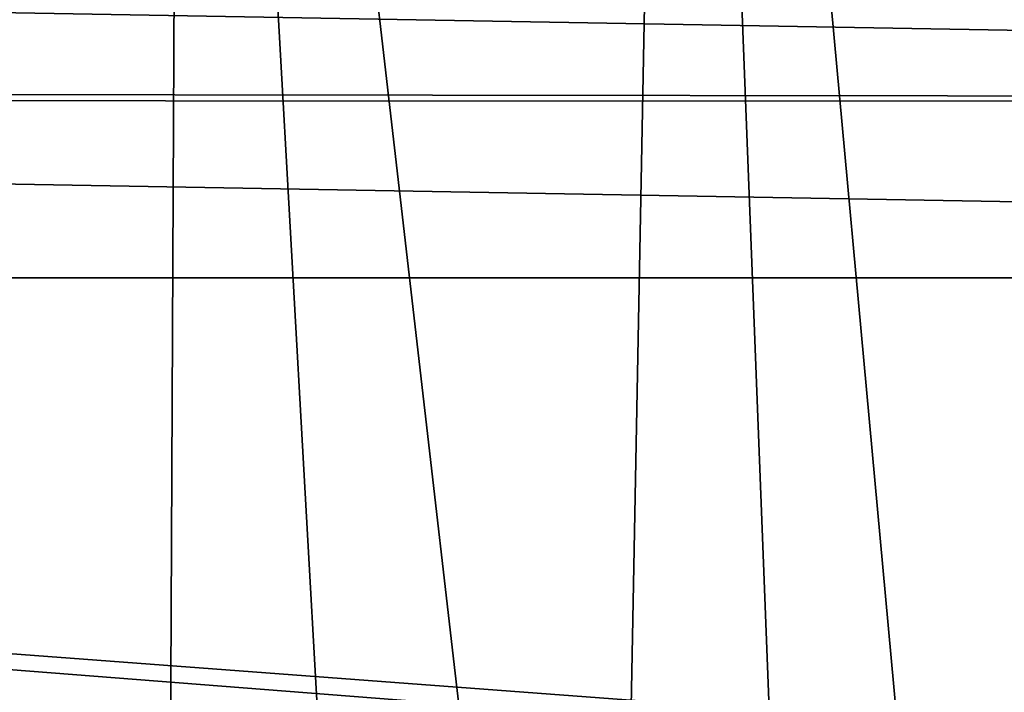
# Model space of a CAD drawing. Header units: millimetres. Extents: x -65 to 65, y -68 to 87.
# Tile 189 of 196: x -0.98 to 5.68, y 70.87 to 75.42. Entities that reach past the tile are written whole.
import ezdxf

# ---------------------------------------------------------------- set-up
doc = ezdxf.new("R2010")
doc.units = ezdxf.units.MM
doc.header["$LTSCALE"] = 65.185185
doc.layers.add('539', color=7, linetype='CONTINUOUS')
doc.layers.add('544', color=7, linetype='CONTINUOUS')

msp = doc.modelspace()

# ---------------------------------------------------------------- linework, layer by layer
at = {"layer": '539', "linetype": 'CONTINUOUS'}
for points in [[(0.1179, 86.9999, 87.5), (-3.2282, 86.9192, 87.5), (0, 62.45, 87.5), (0.1179, 86.9999, 87.5)], [(1.5059, 62.3654, 87.5), (0.1179, 86.9999, 87.5), (0, 62.45, 87.5), (1.5059, 62.3654, 87.5)], [(3.4638, 86.9069, 87.5), (0.1179, 86.9999, 87.5), (2.993, 62.1128, 87.5), (3.4638, 86.9069, 87.5)], [(2.993, 62.1128, 87.5), (0.1179, 86.9999, 87.5), (1.5059, 62.3654, 87.5), (2.993, 62.1128, 87.5)], [(0, 62.45, 87.5), (-3.2282, 86.9192, 87.5), (-1.5059, 62.3654, 87.5), (0, 62.45, 87.5)], [(4.4423, 61.6952, 87.5), (3.4638, 86.9069, 87.5), (2.993, 62.1128, 87.5), (4.4423, 61.6952, 87.5)], [(6.8002, 86.6405, 87.5), (3.4638, 86.9069, 87.5), (5.8358, 61.118, 87.5), (6.8002, 86.6405, 87.5)], [(5.8358, 61.118, 87.5), (3.4638, 86.9069, 87.5), (4.4423, 61.6952, 87.5), (5.8358, 61.118, 87.5)]]:
    msp.add_3dface(points, dxfattribs=at)
at = {"layer": '544', "linetype": 'CONTINUOUS'}
for points in [[(-33.0516, 74.9556, 85), (-31.3329, 76, 85), (33.1868, 74.8702, 85), (-33.0516, 74.9556, 85)], [(33.1868, 74.8702, 85), (-31.3329, 76, 85), (31.3329, 76, 85), (33.1868, 74.8702, 85)], [(-33.1787, 74.8753, 85), (-33.0516, 74.9556, 85), (33.1868, 74.8702, 85), (-33.1787, 74.8753, 85)], [(-35, 73.6758, 85), (-33.1787, 74.8753, 85), (35, 73.6762, 85), (-35, 73.6758, 85)], [(35, 73.6762, 85), (-33.1787, 74.8753, 85), (33.1868, 74.8702, 85), (35, 73.6762, 85)], [(-35, 73.6758, 85), (35, 73.6762, 85), (5.6527, 70.6312, 85), (-35, 73.6758, 85)], [(-35, 73.6758, 85), (5.6527, 70.6312, 85), (3.0153, 70.7072, 85), (-35, 73.6758, 85)], [(-35, 73.6758, 85), (3.0153, 70.7072, 85), (-3.9752, 70.75, 85), (-35, 73.6758, 85)], [(35, 73.6762, 85), (24.2804, 68.4231, 85), (5.6527, 70.6312, 85), (35, 73.6762, 85)]]:
    msp.add_3dface(points, dxfattribs=at)

doc.saveas('drawing.dxf')
